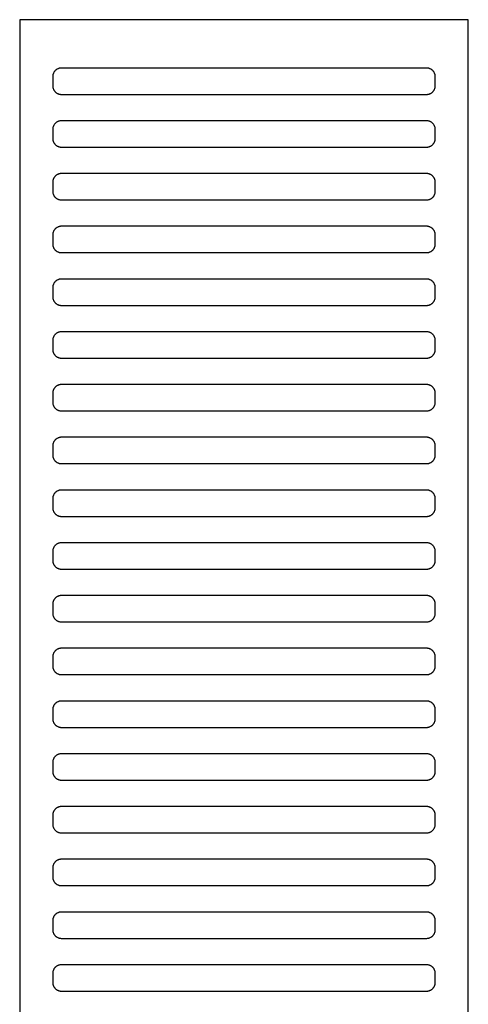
# Model space of a CAD drawing. Header units: millimetres. Extents: x -32221 to 212500, y 31663 to 93766.
# Tile 234 of 256: x 53340 to 53442, y 50135 to 50359. Entities that reach past the tile are written whole.
import ezdxf

# ---------------------------------------------------------------- set-up
doc = ezdxf.new("R2010")
doc.units = ezdxf.units.MM
doc.layers.add('Wyposazenie', color=250, linetype='Continuous')

msp = doc.modelspace()

# ---------------------------------------------------------------- linework, layer by layer
at = {"layer": 'Wyposazenie'}
for points in [[(53441.644, 48844.216), (53441.644, 50359.175), (53339.644, 50359.175), (53339.644, 48844.216)], [(53432.144, 50342.175), (53432.247, 50342.178), (53432.349, 50342.186), (53432.449, 50342.199), (53432.547, 50342.216), (53432.644, 50342.238), (53432.739, 50342.265), (53432.832, 50342.297), (53432.923, 50342.333), (53433.011, 50342.373), (53433.097, 50342.417), (53433.181, 50342.465), (53433.262, 50342.517), (53433.341, 50342.573), (53433.416, 50342.633), (53433.489, 50342.695), (53433.558, 50342.762), (53433.625, 50342.831), (53433.687, 50342.904), (53433.747, 50342.979), (53433.803, 50343.058), (53433.855, 50343.139), (53433.903, 50343.223), (53433.947, 50343.309), (53433.987, 50343.397), (53434.023, 50343.488), (53434.054, 50343.581), (53434.081, 50343.676), (53434.104, 50343.773), (53434.121, 50343.871), (53434.134, 50343.971), (53434.142, 50344.073), (53434.144, 50344.175), (53434.144, 50346.175), (53434.142, 50346.278), (53434.134, 50346.38), (53434.121, 50346.48), (53434.104, 50346.578), (53434.081, 50346.675), (53434.054, 50346.77), (53434.023, 50346.863), (53433.987, 50346.954), (53433.947, 50347.042), (53433.903, 50347.128), (53433.855, 50347.212), (53433.803, 50347.293), (53433.747, 50347.372), (53433.687, 50347.447), (53433.625, 50347.52), (53433.558, 50347.589), (53433.489, 50347.656), (53433.416, 50347.718), (53433.341, 50347.778), (53433.262, 50347.834), (53433.181, 50347.886), (53433.097, 50347.934), (53433.011, 50347.978), (53432.923, 50348.018), (53432.832, 50348.054), (53432.739, 50348.085), (53432.644, 50348.112), (53432.547, 50348.135), (53432.449, 50348.152), (53432.349, 50348.165), (53432.247, 50348.173), (53432.144, 50348.175), (53349.144, 50348.175), (53349.042, 50348.173), (53348.94, 50348.165), (53348.84, 50348.152), (53348.742, 50348.135), (53348.645, 50348.112), (53348.55, 50348.085), (53348.457, 50348.054), (53348.366, 50348.018), (53348.278, 50347.978), (53348.192, 50347.934), (53348.108, 50347.886), (53348.027, 50347.834), (53347.948, 50347.778), (53347.873, 50347.718), (53347.8, 50347.656), (53347.731, 50347.589), (53347.664, 50347.52), (53347.602, 50347.447), (53347.542, 50347.372), (53347.486, 50347.293), (53347.434, 50347.212), (53347.386, 50347.128), (53347.342, 50347.042), (53347.302, 50346.954), (53347.266, 50346.863), (53347.234, 50346.77), (53347.208, 50346.675), (53347.185, 50346.578), (53347.168, 50346.48), (53347.155, 50346.38), (53347.147, 50346.278), (53347.144, 50346.175), (53347.144, 50344.175), (53347.147, 50344.073), (53347.155, 50343.971), (53347.168, 50343.871), (53347.185, 50343.773), (53347.208, 50343.676), (53347.234, 50343.581), (53347.266, 50343.488), (53347.302, 50343.397), (53347.342, 50343.309), (53347.386, 50343.223), (53347.434, 50343.139), (53347.486, 50343.058), (53347.542, 50342.979), (53347.602, 50342.904), (53347.664, 50342.831), (53347.731, 50342.762), (53347.8, 50342.695), (53347.873, 50342.633), (53347.948, 50342.573), (53348.027, 50342.517), (53348.108, 50342.465), (53348.192, 50342.417), (53348.278, 50342.373), (53348.366, 50342.333), (53348.457, 50342.297), (53348.55, 50342.265), (53348.645, 50342.238), (53348.742, 50342.216), (53348.84, 50342.199), (53348.94, 50342.186), (53349.042, 50342.178), (53349.144, 50342.175)], [(53432.144, 50330.175), (53432.247, 50330.178), (53432.349, 50330.186), (53432.449, 50330.199), (53432.547, 50330.216), (53432.644, 50330.238), (53432.739, 50330.265), (53432.832, 50330.297), (53432.923, 50330.333), (53433.011, 50330.373), (53433.097, 50330.417), (53433.181, 50330.465), (53433.262, 50330.517), (53433.341, 50330.573), (53433.416, 50330.633), (53433.489, 50330.695), (53433.558, 50330.762), (53433.625, 50330.831), (53433.687, 50330.904), (53433.747, 50330.979), (53433.803, 50331.058), (53433.855, 50331.139), (53433.903, 50331.223), (53433.947, 50331.309), (53433.987, 50331.397), (53434.023, 50331.488), (53434.054, 50331.581), (53434.081, 50331.676), (53434.104, 50331.773), (53434.121, 50331.871), (53434.134, 50331.971), (53434.142, 50332.073), (53434.144, 50332.175), (53434.144, 50334.175), (53434.142, 50334.278), (53434.134, 50334.38), (53434.121, 50334.48), (53434.104, 50334.578), (53434.081, 50334.675), (53434.054, 50334.77), (53434.023, 50334.863), (53433.987, 50334.954), (53433.947, 50335.042), (53433.903, 50335.128), (53433.855, 50335.212), (53433.803, 50335.293), (53433.747, 50335.372), (53433.687, 50335.447), (53433.625, 50335.52), (53433.558, 50335.589), (53433.489, 50335.656), (53433.416, 50335.718), (53433.341, 50335.778), (53433.262, 50335.834), (53433.181, 50335.886), (53433.097, 50335.934), (53433.011, 50335.978), (53432.923, 50336.018), (53432.832, 50336.054), (53432.739, 50336.085), (53432.644, 50336.112), (53432.547, 50336.135), (53432.449, 50336.152), (53432.349, 50336.165), (53432.247, 50336.173), (53432.144, 50336.175), (53349.144, 50336.175), (53349.042, 50336.173), (53348.94, 50336.165), (53348.84, 50336.152), (53348.742, 50336.135), (53348.645, 50336.112), (53348.55, 50336.085), (53348.457, 50336.054), (53348.366, 50336.018), (53348.278, 50335.978), (53348.192, 50335.934), (53348.108, 50335.886), (53348.027, 50335.834), (53347.948, 50335.778), (53347.873, 50335.718), (53347.8, 50335.656), (53347.731, 50335.589), (53347.664, 50335.52), (53347.602, 50335.447), (53347.542, 50335.372), (53347.486, 50335.293), (53347.434, 50335.212), (53347.386, 50335.128), (53347.342, 50335.042), (53347.302, 50334.954), (53347.266, 50334.863), (53347.234, 50334.77), (53347.208, 50334.675), (53347.185, 50334.578), (53347.168, 50334.48), (53347.155, 50334.38), (53347.147, 50334.278), (53347.144, 50334.175), (53347.144, 50332.175), (53347.147, 50332.073), (53347.155, 50331.971), (53347.168, 50331.871), (53347.185, 50331.773), (53347.208, 50331.676), (53347.234, 50331.581), (53347.266, 50331.488), (53347.302, 50331.397), (53347.342, 50331.309), (53347.386, 50331.223), (53347.434, 50331.139), (53347.486, 50331.058), (53347.542, 50330.979), (53347.602, 50330.904), (53347.664, 50330.831), (53347.731, 50330.762), (53347.8, 50330.695), (53347.873, 50330.633), (53347.948, 50330.573), (53348.027, 50330.517), (53348.108, 50330.465), (53348.192, 50330.417), (53348.278, 50330.373), (53348.366, 50330.333), (53348.457, 50330.297), (53348.55, 50330.265), (53348.645, 50330.238), (53348.742, 50330.216), (53348.84, 50330.199), (53348.94, 50330.186), (53349.042, 50330.178), (53349.144, 50330.175)], [(53432.144, 50318.175), (53432.247, 50318.178), (53432.349, 50318.186), (53432.449, 50318.199), (53432.547, 50318.216), (53432.644, 50318.238), (53432.739, 50318.265), (53432.832, 50318.297), (53432.923, 50318.333), (53433.011, 50318.373), (53433.097, 50318.417), (53433.181, 50318.465), (53433.262, 50318.517), (53433.341, 50318.573), (53433.416, 50318.633), (53433.489, 50318.695), (53433.558, 50318.762), (53433.625, 50318.831), (53433.687, 50318.904), (53433.747, 50318.979), (53433.803, 50319.058), (53433.855, 50319.139), (53433.903, 50319.223), (53433.947, 50319.309), (53433.987, 50319.397), (53434.023, 50319.488), (53434.054, 50319.581), (53434.081, 50319.676), (53434.104, 50319.773), (53434.121, 50319.871), (53434.134, 50319.971), (53434.142, 50320.073), (53434.144, 50320.175), (53434.144, 50322.175), (53434.142, 50322.278), (53434.134, 50322.38), (53434.121, 50322.48), (53434.104, 50322.578), (53434.081, 50322.675), (53434.054, 50322.77), (53434.023, 50322.863), (53433.987, 50322.954), (53433.947, 50323.042), (53433.903, 50323.128), (53433.855, 50323.212), (53433.803, 50323.293), (53433.747, 50323.372), (53433.687, 50323.447), (53433.625, 50323.52), (53433.558, 50323.589), (53433.489, 50323.656), (53433.416, 50323.718), (53433.341, 50323.778), (53433.262, 50323.834), (53433.181, 50323.886), (53433.097, 50323.934), (53433.011, 50323.978), (53432.923, 50324.018), (53432.832, 50324.054), (53432.739, 50324.085), (53432.644, 50324.112), (53432.547, 50324.135), (53432.449, 50324.152), (53432.349, 50324.165), (53432.247, 50324.173), (53432.144, 50324.175), (53349.144, 50324.175), (53349.042, 50324.173), (53348.94, 50324.165), (53348.84, 50324.152), (53348.742, 50324.135), (53348.645, 50324.112), (53348.55, 50324.085), (53348.457, 50324.054), (53348.366, 50324.018), (53348.278, 50323.978), (53348.192, 50323.934), (53348.108, 50323.886), (53348.027, 50323.834), (53347.948, 50323.778), (53347.873, 50323.718), (53347.8, 50323.656), (53347.731, 50323.589), (53347.664, 50323.52), (53347.602, 50323.447), (53347.542, 50323.372), (53347.486, 50323.293), (53347.434, 50323.212), (53347.386, 50323.128), (53347.342, 50323.042), (53347.302, 50322.954), (53347.266, 50322.863), (53347.234, 50322.77), (53347.208, 50322.675), (53347.185, 50322.578), (53347.168, 50322.48), (53347.155, 50322.38), (53347.147, 50322.278), (53347.144, 50322.175), (53347.144, 50320.175), (53347.147, 50320.073), (53347.155, 50319.971), (53347.168, 50319.871), (53347.185, 50319.773), (53347.208, 50319.676), (53347.234, 50319.581), (53347.266, 50319.488), (53347.302, 50319.397), (53347.342, 50319.309), (53347.386, 50319.223), (53347.434, 50319.139), (53347.486, 50319.058), (53347.542, 50318.979), (53347.602, 50318.904), (53347.664, 50318.831), (53347.731, 50318.762), (53347.8, 50318.695), (53347.873, 50318.633), (53347.948, 50318.573), (53348.027, 50318.517), (53348.108, 50318.465), (53348.192, 50318.417), (53348.278, 50318.373), (53348.366, 50318.333), (53348.457, 50318.297), (53348.55, 50318.265), (53348.645, 50318.238), (53348.742, 50318.216), (53348.84, 50318.199), (53348.94, 50318.186), (53349.042, 50318.178), (53349.144, 50318.175)], [(53432.144, 50306.175), (53432.247, 50306.178), (53432.349, 50306.186), (53432.449, 50306.199), (53432.547, 50306.216), (53432.644, 50306.238), (53432.739, 50306.265), (53432.832, 50306.297), (53432.923, 50306.333), (53433.011, 50306.373), (53433.097, 50306.417), (53433.181, 50306.465), (53433.262, 50306.517), (53433.341, 50306.573), (53433.416, 50306.633), (53433.489, 50306.695), (53433.558, 50306.762), (53433.625, 50306.831), (53433.687, 50306.904), (53433.747, 50306.979), (53433.803, 50307.058), (53433.855, 50307.139), (53433.903, 50307.223), (53433.947, 50307.309), (53433.987, 50307.397), (53434.023, 50307.488), (53434.054, 50307.581), (53434.081, 50307.676), (53434.104, 50307.773), (53434.121, 50307.871), (53434.134, 50307.971), (53434.142, 50308.073), (53434.144, 50308.175), (53434.144, 50310.175), (53434.142, 50310.278), (53434.134, 50310.38), (53434.121, 50310.48), (53434.104, 50310.578), (53434.081, 50310.675), (53434.054, 50310.77), (53434.023, 50310.863), (53433.987, 50310.954), (53433.947, 50311.042), (53433.903, 50311.128), (53433.855, 50311.212), (53433.803, 50311.293), (53433.747, 50311.372), (53433.687, 50311.447), (53433.625, 50311.52), (53433.558, 50311.589), (53433.489, 50311.656), (53433.416, 50311.718), (53433.341, 50311.778), (53433.262, 50311.834), (53433.181, 50311.886), (53433.097, 50311.934), (53433.011, 50311.978), (53432.923, 50312.018), (53432.832, 50312.054), (53432.739, 50312.085), (53432.644, 50312.112), (53432.547, 50312.135), (53432.449, 50312.152), (53432.349, 50312.165), (53432.247, 50312.173), (53432.144, 50312.175), (53349.144, 50312.175), (53349.042, 50312.173), (53348.94, 50312.165), (53348.84, 50312.152), (53348.742, 50312.135), (53348.645, 50312.112), (53348.55, 50312.085), (53348.457, 50312.054), (53348.366, 50312.018), (53348.278, 50311.978), (53348.192, 50311.934), (53348.108, 50311.886), (53348.027, 50311.834), (53347.948, 50311.778), (53347.873, 50311.718), (53347.8, 50311.656), (53347.731, 50311.589), (53347.664, 50311.52), (53347.602, 50311.447), (53347.542, 50311.372), (53347.486, 50311.293), (53347.434, 50311.212), (53347.386, 50311.128), (53347.342, 50311.042), (53347.302, 50310.954), (53347.266, 50310.863), (53347.234, 50310.77), (53347.208, 50310.675), (53347.185, 50310.578), (53347.168, 50310.48), (53347.155, 50310.38), (53347.147, 50310.278), (53347.144, 50310.175), (53347.144, 50308.175), (53347.147, 50308.073), (53347.155, 50307.971), (53347.168, 50307.871), (53347.185, 50307.773), (53347.208, 50307.676), (53347.234, 50307.581), (53347.266, 50307.488), (53347.302, 50307.397), (53347.342, 50307.309), (53347.386, 50307.223), (53347.434, 50307.139), (53347.486, 50307.058), (53347.542, 50306.979), (53347.602, 50306.904), (53347.664, 50306.831), (53347.731, 50306.762), (53347.8, 50306.695), (53347.873, 50306.633), (53347.948, 50306.573), (53348.027, 50306.517), (53348.108, 50306.465), (53348.192, 50306.417), (53348.278, 50306.373), (53348.366, 50306.333), (53348.457, 50306.297), (53348.55, 50306.265), (53348.645, 50306.238), (53348.742, 50306.216), (53348.84, 50306.199), (53348.94, 50306.186), (53349.042, 50306.178), (53349.144, 50306.175)], [(53432.144, 50294.175), (53432.247, 50294.178), (53432.349, 50294.186), (53432.449, 50294.199), (53432.547, 50294.216), (53432.644, 50294.238), (53432.739, 50294.265), (53432.832, 50294.297), (53432.923, 50294.333), (53433.011, 50294.373), (53433.097, 50294.417), (53433.181, 50294.465), (53433.262, 50294.517), (53433.341, 50294.573), (53433.416, 50294.633), (53433.489, 50294.695), (53433.558, 50294.762), (53433.625, 50294.831), (53433.687, 50294.904), (53433.747, 50294.979), (53433.803, 50295.058), (53433.855, 50295.139), (53433.903, 50295.223), (53433.947, 50295.309), (53433.987, 50295.397), (53434.023, 50295.488), (53434.054, 50295.581), (53434.081, 50295.676), (53434.104, 50295.773), (53434.121, 50295.871), (53434.134, 50295.971), (53434.142, 50296.073), (53434.144, 50296.175), (53434.144, 50298.175), (53434.142, 50298.278), (53434.134, 50298.38), (53434.121, 50298.48), (53434.104, 50298.578), (53434.081, 50298.675), (53434.054, 50298.77), (53434.023, 50298.863), (53433.987, 50298.954), (53433.947, 50299.042), (53433.903, 50299.128), (53433.855, 50299.212), (53433.803, 50299.293), (53433.747, 50299.372), (53433.687, 50299.447), (53433.625, 50299.52), (53433.558, 50299.589), (53433.489, 50299.656), (53433.416, 50299.718), (53433.341, 50299.778), (53433.262, 50299.834), (53433.181, 50299.886), (53433.097, 50299.934), (53433.011, 50299.978), (53432.923, 50300.018), (53432.832, 50300.054), (53432.739, 50300.085), (53432.644, 50300.112), (53432.547, 50300.135), (53432.449, 50300.152), (53432.349, 50300.165), (53432.247, 50300.173), (53432.144, 50300.175), (53349.144, 50300.175), (53349.042, 50300.173), (53348.94, 50300.165), (53348.84, 50300.152), (53348.742, 50300.135), (53348.645, 50300.112), (53348.55, 50300.085), (53348.457, 50300.054), (53348.366, 50300.018), (53348.278, 50299.978), (53348.192, 50299.934), (53348.108, 50299.886), (53348.027, 50299.834), (53347.948, 50299.778), (53347.873, 50299.718), (53347.8, 50299.656), (53347.731, 50299.589), (53347.664, 50299.52), (53347.602, 50299.447), (53347.542, 50299.372), (53347.486, 50299.293), (53347.434, 50299.212), (53347.386, 50299.128), (53347.342, 50299.042), (53347.302, 50298.954), (53347.266, 50298.863), (53347.234, 50298.77), (53347.208, 50298.675), (53347.185, 50298.578), (53347.168, 50298.48), (53347.155, 50298.38), (53347.147, 50298.278), (53347.144, 50298.175), (53347.144, 50296.175), (53347.147, 50296.073), (53347.155, 50295.971), (53347.168, 50295.871), (53347.185, 50295.773), (53347.208, 50295.676), (53347.234, 50295.581), (53347.266, 50295.488), (53347.302, 50295.397), (53347.342, 50295.309), (53347.386, 50295.223), (53347.434, 50295.139), (53347.486, 50295.058), (53347.542, 50294.979), (53347.602, 50294.904), (53347.664, 50294.831), (53347.731, 50294.762), (53347.8, 50294.695), (53347.873, 50294.633), (53347.948, 50294.573), (53348.027, 50294.517), (53348.108, 50294.465), (53348.192, 50294.417), (53348.278, 50294.373), (53348.366, 50294.333), (53348.457, 50294.297), (53348.55, 50294.265), (53348.645, 50294.238), (53348.742, 50294.216), (53348.84, 50294.199), (53348.94, 50294.186), (53349.042, 50294.178), (53349.144, 50294.175)], [(53432.144, 50282.175), (53432.247, 50282.178), (53432.349, 50282.186), (53432.449, 50282.199), (53432.547, 50282.216), (53432.644, 50282.238), (53432.739, 50282.265), (53432.832, 50282.297), (53432.923, 50282.333), (53433.011, 50282.373), (53433.097, 50282.417), (53433.181, 50282.465), (53433.262, 50282.517), (53433.341, 50282.573), (53433.416, 50282.633), (53433.489, 50282.695), (53433.558, 50282.762), (53433.625, 50282.831), (53433.687, 50282.904), (53433.747, 50282.979), (53433.803, 50283.058), (53433.855, 50283.139), (53433.903, 50283.223), (53433.947, 50283.309), (53433.987, 50283.397), (53434.023, 50283.488), (53434.054, 50283.581), (53434.081, 50283.676), (53434.104, 50283.773), (53434.121, 50283.871), (53434.134, 50283.971), (53434.142, 50284.073), (53434.144, 50284.175), (53434.144, 50286.175), (53434.142, 50286.278), (53434.134, 50286.38), (53434.121, 50286.48), (53434.104, 50286.578), (53434.081, 50286.675), (53434.054, 50286.77), (53434.023, 50286.863), (53433.987, 50286.954), (53433.947, 50287.042), (53433.903, 50287.128), (53433.855, 50287.212), (53433.803, 50287.293), (53433.747, 50287.372), (53433.687, 50287.447), (53433.625, 50287.52), (53433.558, 50287.589), (53433.489, 50287.656), (53433.416, 50287.718), (53433.341, 50287.778), (53433.262, 50287.834), (53433.181, 50287.886), (53433.097, 50287.934), (53433.011, 50287.978), (53432.923, 50288.018), (53432.832, 50288.054), (53432.739, 50288.085), (53432.644, 50288.112), (53432.547, 50288.135), (53432.449, 50288.152), (53432.349, 50288.165), (53432.247, 50288.173), (53432.144, 50288.175), (53349.144, 50288.175), (53349.042, 50288.173), (53348.94, 50288.165), (53348.84, 50288.152), (53348.742, 50288.135), (53348.645, 50288.112), (53348.55, 50288.085), (53348.457, 50288.054), (53348.366, 50288.018), (53348.278, 50287.978), (53348.192, 50287.934), (53348.108, 50287.886), (53348.027, 50287.834), (53347.948, 50287.778), (53347.873, 50287.718), (53347.8, 50287.656), (53347.731, 50287.589), (53347.664, 50287.52), (53347.602, 50287.447), (53347.542, 50287.372), (53347.486, 50287.293), (53347.434, 50287.212), (53347.386, 50287.128), (53347.342, 50287.042), (53347.302, 50286.954), (53347.266, 50286.863), (53347.234, 50286.77), (53347.208, 50286.675), (53347.185, 50286.578), (53347.168, 50286.48), (53347.155, 50286.38), (53347.147, 50286.278), (53347.144, 50286.175), (53347.144, 50284.175), (53347.147, 50284.073), (53347.155, 50283.971), (53347.168, 50283.871), (53347.185, 50283.773), (53347.208, 50283.676), (53347.234, 50283.581), (53347.266, 50283.488), (53347.302, 50283.397), (53347.342, 50283.309), (53347.386, 50283.223), (53347.434, 50283.139), (53347.486, 50283.058), (53347.542, 50282.979), (53347.602, 50282.904), (53347.664, 50282.831), (53347.731, 50282.762), (53347.8, 50282.695), (53347.873, 50282.633), (53347.948, 50282.573), (53348.027, 50282.517), (53348.108, 50282.465), (53348.192, 50282.417), (53348.278, 50282.373), (53348.366, 50282.333), (53348.457, 50282.297), (53348.55, 50282.265), (53348.645, 50282.238), (53348.742, 50282.216), (53348.84, 50282.199), (53348.94, 50282.186), (53349.042, 50282.178), (53349.144, 50282.175)], [(53432.144, 50270.175), (53432.247, 50270.178), (53432.349, 50270.186), (53432.449, 50270.199), (53432.547, 50270.216), (53432.644, 50270.238), (53432.739, 50270.265), (53432.832, 50270.297), (53432.923, 50270.333), (53433.011, 50270.373), (53433.097, 50270.417), (53433.181, 50270.465), (53433.262, 50270.517), (53433.341, 50270.573), (53433.416, 50270.633), (53433.489, 50270.695), (53433.558, 50270.762), (53433.625, 50270.831), (53433.687, 50270.904), (53433.747, 50270.979), (53433.803, 50271.058), (53433.855, 50271.139), (53433.903, 50271.223), (53433.947, 50271.309), (53433.987, 50271.397), (53434.023, 50271.488), (53434.054, 50271.581), (53434.081, 50271.676), (53434.104, 50271.773), (53434.121, 50271.871), (53434.134, 50271.971), (53434.142, 50272.073), (53434.144, 50272.175), (53434.144, 50274.175), (53434.142, 50274.278), (53434.134, 50274.38), (53434.121, 50274.48), (53434.104, 50274.578), (53434.081, 50274.675), (53434.054, 50274.77), (53434.023, 50274.863), (53433.987, 50274.954), (53433.947, 50275.042), (53433.903, 50275.128), (53433.855, 50275.212), (53433.803, 50275.293), (53433.747, 50275.372), (53433.687, 50275.447), (53433.625, 50275.52), (53433.558, 50275.589), (53433.489, 50275.656), (53433.416, 50275.718), (53433.341, 50275.778), (53433.262, 50275.834), (53433.181, 50275.886), (53433.097, 50275.934), (53433.011, 50275.978), (53432.923, 50276.018), (53432.832, 50276.054), (53432.739, 50276.085), (53432.644, 50276.112), (53432.547, 50276.135), (53432.449, 50276.152), (53432.349, 50276.165), (53432.247, 50276.173), (53432.144, 50276.175), (53349.144, 50276.175), (53349.042, 50276.173), (53348.94, 50276.165), (53348.84, 50276.152), (53348.742, 50276.135), (53348.645, 50276.112), (53348.55, 50276.085), (53348.457, 50276.054), (53348.366, 50276.018), (53348.278, 50275.978), (53348.192, 50275.934), (53348.108, 50275.886), (53348.027, 50275.834), (53347.948, 50275.778), (53347.873, 50275.718), (53347.8, 50275.656), (53347.731, 50275.589), (53347.664, 50275.52), (53347.602, 50275.447), (53347.542, 50275.372), (53347.486, 50275.293), (53347.434, 50275.212), (53347.386, 50275.128), (53347.342, 50275.042), (53347.302, 50274.954), (53347.266, 50274.863), (53347.234, 50274.77), (53347.208, 50274.675), (53347.185, 50274.578), (53347.168, 50274.48), (53347.155, 50274.38), (53347.147, 50274.278), (53347.144, 50274.175), (53347.144, 50272.175), (53347.147, 50272.073), (53347.155, 50271.971), (53347.168, 50271.871), (53347.185, 50271.773), (53347.208, 50271.676), (53347.234, 50271.581), (53347.266, 50271.488), (53347.302, 50271.397), (53347.342, 50271.309), (53347.386, 50271.223), (53347.434, 50271.139), (53347.486, 50271.058), (53347.542, 50270.979), (53347.602, 50270.904), (53347.664, 50270.831), (53347.731, 50270.762), (53347.8, 50270.695), (53347.873, 50270.633), (53347.948, 50270.573), (53348.027, 50270.517), (53348.108, 50270.465), (53348.192, 50270.417), (53348.278, 50270.373), (53348.366, 50270.333), (53348.457, 50270.297), (53348.55, 50270.265), (53348.645, 50270.238), (53348.742, 50270.216), (53348.84, 50270.199), (53348.94, 50270.186), (53349.042, 50270.178), (53349.144, 50270.175)], [(53432.144, 50258.175), (53432.247, 50258.178), (53432.349, 50258.186), (53432.449, 50258.199), (53432.547, 50258.216), (53432.644, 50258.238), (53432.739, 50258.265), (53432.832, 50258.297), (53432.923, 50258.333), (53433.011, 50258.373), (53433.097, 50258.417), (53433.181, 50258.465), (53433.262, 50258.517), (53433.341, 50258.573), (53433.416, 50258.633), (53433.489, 50258.695), (53433.558, 50258.762), (53433.625, 50258.831), (53433.687, 50258.904), (53433.747, 50258.979), (53433.803, 50259.058), (53433.855, 50259.139), (53433.903, 50259.223), (53433.947, 50259.309), (53433.987, 50259.397), (53434.023, 50259.488), (53434.054, 50259.581), (53434.081, 50259.676), (53434.104, 50259.773), (53434.121, 50259.871), (53434.134, 50259.971), (53434.142, 50260.073), (53434.144, 50260.175), (53434.144, 50262.175), (53434.142, 50262.278), (53434.134, 50262.38), (53434.121, 50262.48), (53434.104, 50262.578), (53434.081, 50262.675), (53434.054, 50262.77), (53434.023, 50262.863), (53433.987, 50262.954), (53433.947, 50263.042), (53433.903, 50263.128), (53433.855, 50263.212), (53433.803, 50263.293), (53433.747, 50263.372), (53433.687, 50263.447), (53433.625, 50263.52), (53433.558, 50263.589), (53433.489, 50263.656), (53433.416, 50263.718), (53433.341, 50263.778), (53433.262, 50263.834), (53433.181, 50263.886), (53433.097, 50263.934), (53433.011, 50263.978), (53432.923, 50264.018), (53432.832, 50264.054), (53432.739, 50264.085), (53432.644, 50264.112), (53432.547, 50264.135), (53432.449, 50264.152), (53432.349, 50264.165), (53432.247, 50264.173), (53432.144, 50264.175), (53349.144, 50264.175), (53349.042, 50264.173), (53348.94, 50264.165), (53348.84, 50264.152), (53348.742, 50264.135), (53348.645, 50264.112), (53348.55, 50264.085), (53348.457, 50264.054), (53348.366, 50264.018), (53348.278, 50263.978), (53348.192, 50263.934), (53348.108, 50263.886), (53348.027, 50263.834), (53347.948, 50263.778), (53347.873, 50263.718), (53347.8, 50263.656), (53347.731, 50263.589), (53347.664, 50263.52), (53347.602, 50263.447), (53347.542, 50263.372), (53347.486, 50263.293), (53347.434, 50263.212), (53347.386, 50263.128), (53347.342, 50263.042), (53347.302, 50262.954), (53347.266, 50262.863), (53347.234, 50262.77), (53347.208, 50262.675), (53347.185, 50262.578), (53347.168, 50262.48), (53347.155, 50262.38), (53347.147, 50262.278), (53347.144, 50262.175), (53347.144, 50260.175), (53347.147, 50260.073), (53347.155, 50259.971), (53347.168, 50259.871), (53347.185, 50259.773), (53347.208, 50259.676), (53347.234, 50259.581), (53347.266, 50259.488), (53347.302, 50259.397), (53347.342, 50259.309), (53347.386, 50259.223), (53347.434, 50259.139), (53347.486, 50259.058), (53347.542, 50258.979), (53347.602, 50258.904), (53347.664, 50258.831), (53347.731, 50258.762), (53347.8, 50258.695), (53347.873, 50258.633), (53347.948, 50258.573), (53348.027, 50258.517), (53348.108, 50258.465), (53348.192, 50258.417), (53348.278, 50258.373), (53348.366, 50258.333), (53348.457, 50258.297), (53348.55, 50258.265), (53348.645, 50258.238), (53348.742, 50258.216), (53348.84, 50258.199), (53348.94, 50258.186), (53349.042, 50258.178), (53349.144, 50258.175)], [(53432.144, 50246.175), (53432.247, 50246.178), (53432.349, 50246.186), (53432.449, 50246.199), (53432.547, 50246.216), (53432.644, 50246.238), (53432.739, 50246.265), (53432.832, 50246.297), (53432.923, 50246.333), (53433.011, 50246.373), (53433.097, 50246.417), (53433.181, 50246.465), (53433.262, 50246.517), (53433.341, 50246.573), (53433.416, 50246.633), (53433.489, 50246.695), (53433.558, 50246.762), (53433.625, 50246.831), (53433.687, 50246.904), (53433.747, 50246.979), (53433.803, 50247.058), (53433.855, 50247.139), (53433.903, 50247.223), (53433.947, 50247.309), (53433.987, 50247.397), (53434.023, 50247.488), (53434.054, 50247.581), (53434.081, 50247.676), (53434.104, 50247.773), (53434.121, 50247.871), (53434.134, 50247.971), (53434.142, 50248.073), (53434.144, 50248.175), (53434.144, 50250.175), (53434.142, 50250.278), (53434.134, 50250.38), (53434.121, 50250.48), (53434.104, 50250.578), (53434.081, 50250.675), (53434.054, 50250.77), (53434.023, 50250.863), (53433.987, 50250.954), (53433.947, 50251.042), (53433.903, 50251.128), (53433.855, 50251.212), (53433.803, 50251.293), (53433.747, 50251.372), (53433.687, 50251.447), (53433.625, 50251.52), (53433.558, 50251.589), (53433.489, 50251.656), (53433.416, 50251.718), (53433.341, 50251.778), (53433.262, 50251.834), (53433.181, 50251.886), (53433.097, 50251.934), (53433.011, 50251.978), (53432.923, 50252.018), (53432.832, 50252.054), (53432.739, 50252.085), (53432.644, 50252.112), (53432.547, 50252.135), (53432.449, 50252.152), (53432.349, 50252.165), (53432.247, 50252.173), (53432.144, 50252.175), (53349.144, 50252.175), (53349.042, 50252.173), (53348.94, 50252.165), (53348.84, 50252.152), (53348.742, 50252.135), (53348.645, 50252.112), (53348.55, 50252.085), (53348.457, 50252.054), (53348.366, 50252.018), (53348.278, 50251.978), (53348.192, 50251.934), (53348.108, 50251.886), (53348.027, 50251.834), (53347.948, 50251.778), (53347.873, 50251.718), (53347.8, 50251.656), (53347.731, 50251.589), (53347.664, 50251.52), (53347.602, 50251.447), (53347.542, 50251.372), (53347.486, 50251.293), (53347.434, 50251.212), (53347.386, 50251.128), (53347.342, 50251.042), (53347.302, 50250.954), (53347.266, 50250.863), (53347.234, 50250.77), (53347.208, 50250.675), (53347.185, 50250.578), (53347.168, 50250.48), (53347.155, 50250.38), (53347.147, 50250.278), (53347.144, 50250.175), (53347.144, 50248.175), (53347.147, 50248.073), (53347.155, 50247.971), (53347.168, 50247.871), (53347.185, 50247.773), (53347.208, 50247.676), (53347.234, 50247.581), (53347.266, 50247.488), (53347.302, 50247.397), (53347.342, 50247.309), (53347.386, 50247.223), (53347.434, 50247.139), (53347.486, 50247.058), (53347.542, 50246.979), (53347.602, 50246.904), (53347.664, 50246.831), (53347.731, 50246.762), (53347.8, 50246.695), (53347.873, 50246.633), (53347.948, 50246.573), (53348.027, 50246.517), (53348.108, 50246.465), (53348.192, 50246.417), (53348.278, 50246.373), (53348.366, 50246.333), (53348.457, 50246.297), (53348.55, 50246.265), (53348.645, 50246.238), (53348.742, 50246.216), (53348.84, 50246.199), (53348.94, 50246.186), (53349.042, 50246.178), (53349.144, 50246.175)], [(53432.144, 50234.175), (53432.247, 50234.178), (53432.349, 50234.186), (53432.449, 50234.199), (53432.547, 50234.216), (53432.644, 50234.238), (53432.739, 50234.265), (53432.832, 50234.297), (53432.923, 50234.333), (53433.011, 50234.373), (53433.097, 50234.417), (53433.181, 50234.465), (53433.262, 50234.517), (53433.341, 50234.573), (53433.416, 50234.633), (53433.489, 50234.695), (53433.558, 50234.762), (53433.625, 50234.831), (53433.687, 50234.904), (53433.747, 50234.979), (53433.803, 50235.058), (53433.855, 50235.139), (53433.903, 50235.223), (53433.947, 50235.309), (53433.987, 50235.397), (53434.023, 50235.488), (53434.054, 50235.581), (53434.081, 50235.676), (53434.104, 50235.773), (53434.121, 50235.871), (53434.134, 50235.971), (53434.142, 50236.073), (53434.144, 50236.175), (53434.144, 50238.175), (53434.142, 50238.278), (53434.134, 50238.38), (53434.121, 50238.48), (53434.104, 50238.578), (53434.081, 50238.675), (53434.054, 50238.77), (53434.023, 50238.863), (53433.987, 50238.954), (53433.947, 50239.042), (53433.903, 50239.128), (53433.855, 50239.212), (53433.803, 50239.293), (53433.747, 50239.372), (53433.687, 50239.447), (53433.625, 50239.52), (53433.558, 50239.589), (53433.489, 50239.656), (53433.416, 50239.718), (53433.341, 50239.778), (53433.262, 50239.834), (53433.181, 50239.886), (53433.097, 50239.934), (53433.011, 50239.978), (53432.923, 50240.018), (53432.832, 50240.054), (53432.739, 50240.085), (53432.644, 50240.112), (53432.547, 50240.135), (53432.449, 50240.152), (53432.349, 50240.165), (53432.247, 50240.173), (53432.144, 50240.175), (53349.144, 50240.175), (53349.042, 50240.173), (53348.94, 50240.165), (53348.84, 50240.152), (53348.742, 50240.135), (53348.645, 50240.112), (53348.55, 50240.085), (53348.457, 50240.054), (53348.366, 50240.018), (53348.278, 50239.978), (53348.192, 50239.934), (53348.108, 50239.886), (53348.027, 50239.834), (53347.948, 50239.778), (53347.873, 50239.718), (53347.8, 50239.656), (53347.731, 50239.589), (53347.664, 50239.52), (53347.602, 50239.447), (53347.542, 50239.372), (53347.486, 50239.293), (53347.434, 50239.212), (53347.386, 50239.128), (53347.342, 50239.042), (53347.302, 50238.954), (53347.266, 50238.863), (53347.234, 50238.77), (53347.208, 50238.675), (53347.185, 50238.578), (53347.168, 50238.48), (53347.155, 50238.38), (53347.147, 50238.278), (53347.144, 50238.175), (53347.144, 50236.175), (53347.147, 50236.073), (53347.155, 50235.971), (53347.168, 50235.871), (53347.185, 50235.773), (53347.208, 50235.676), (53347.234, 50235.581), (53347.266, 50235.488), (53347.302, 50235.397), (53347.342, 50235.309), (53347.386, 50235.223), (53347.434, 50235.139), (53347.486, 50235.058), (53347.542, 50234.979), (53347.602, 50234.904), (53347.664, 50234.831), (53347.731, 50234.762), (53347.8, 50234.695), (53347.873, 50234.633), (53347.948, 50234.573), (53348.027, 50234.517), (53348.108, 50234.465), (53348.192, 50234.417), (53348.278, 50234.373), (53348.366, 50234.333), (53348.457, 50234.297), (53348.55, 50234.265), (53348.645, 50234.238), (53348.742, 50234.216), (53348.84, 50234.199), (53348.94, 50234.186), (53349.042, 50234.178), (53349.144, 50234.175)], [(53432.144, 50222.175), (53432.247, 50222.178), (53432.349, 50222.186), (53432.449, 50222.199), (53432.547, 50222.216), (53432.644, 50222.238), (53432.739, 50222.265), (53432.832, 50222.297), (53432.923, 50222.333), (53433.011, 50222.373), (53433.097, 50222.417), (53433.181, 50222.465), (53433.262, 50222.517), (53433.341, 50222.573), (53433.416, 50222.633), (53433.489, 50222.695), (53433.558, 50222.762), (53433.625, 50222.831), (53433.687, 50222.904), (53433.747, 50222.979), (53433.803, 50223.058), (53433.855, 50223.139), (53433.903, 50223.223), (53433.947, 50223.309), (53433.987, 50223.397), (53434.023, 50223.488), (53434.054, 50223.581), (53434.081, 50223.676), (53434.104, 50223.773), (53434.121, 50223.871), (53434.134, 50223.971), (53434.142, 50224.073), (53434.144, 50224.175), (53434.144, 50226.175), (53434.142, 50226.278), (53434.134, 50226.38), (53434.121, 50226.48), (53434.104, 50226.578), (53434.081, 50226.675), (53434.054, 50226.77), (53434.023, 50226.863), (53433.987, 50226.954), (53433.947, 50227.042), (53433.903, 50227.128), (53433.855, 50227.212), (53433.803, 50227.293), (53433.747, 50227.372), (53433.687, 50227.447), (53433.625, 50227.52), (53433.558, 50227.589), (53433.489, 50227.656), (53433.416, 50227.718), (53433.341, 50227.778), (53433.262, 50227.834), (53433.181, 50227.886), (53433.097, 50227.934), (53433.011, 50227.978), (53432.923, 50228.018), (53432.832, 50228.054), (53432.739, 50228.085), (53432.644, 50228.112), (53432.547, 50228.135), (53432.449, 50228.152), (53432.349, 50228.165), (53432.247, 50228.173), (53432.144, 50228.175), (53349.144, 50228.175), (53349.042, 50228.173), (53348.94, 50228.165), (53348.84, 50228.152), (53348.742, 50228.135), (53348.645, 50228.112), (53348.55, 50228.085), (53348.457, 50228.054), (53348.366, 50228.018), (53348.278, 50227.978), (53348.192, 50227.934), (53348.108, 50227.886), (53348.027, 50227.834), (53347.948, 50227.778), (53347.873, 50227.718), (53347.8, 50227.656), (53347.731, 50227.589), (53347.664, 50227.52), (53347.602, 50227.447), (53347.542, 50227.372), (53347.486, 50227.293), (53347.434, 50227.212), (53347.386, 50227.128), (53347.342, 50227.042), (53347.302, 50226.954), (53347.266, 50226.863), (53347.234, 50226.77), (53347.208, 50226.675), (53347.185, 50226.578), (53347.168, 50226.48), (53347.155, 50226.38), (53347.147, 50226.278), (53347.144, 50226.175), (53347.144, 50224.175), (53347.147, 50224.073), (53347.155, 50223.971), (53347.168, 50223.871), (53347.185, 50223.773), (53347.208, 50223.676), (53347.234, 50223.581), (53347.266, 50223.488), (53347.302, 50223.397), (53347.342, 50223.309), (53347.386, 50223.223), (53347.434, 50223.139), (53347.486, 50223.058), (53347.542, 50222.979), (53347.602, 50222.904), (53347.664, 50222.831), (53347.731, 50222.762), (53347.8, 50222.695), (53347.873, 50222.633), (53347.948, 50222.573), (53348.027, 50222.517), (53348.108, 50222.465), (53348.192, 50222.417), (53348.278, 50222.373), (53348.366, 50222.333), (53348.457, 50222.297), (53348.55, 50222.265), (53348.645, 50222.238), (53348.742, 50222.216), (53348.84, 50222.199), (53348.94, 50222.186), (53349.042, 50222.178), (53349.144, 50222.175)], [(53432.144, 50210.175), (53432.247, 50210.178), (53432.349, 50210.186), (53432.449, 50210.199), (53432.547, 50210.216), (53432.644, 50210.239), (53432.739, 50210.265), (53432.832, 50210.297), (53432.923, 50210.333), (53433.011, 50210.373), (53433.097, 50210.417), (53433.181, 50210.465), (53433.262, 50210.517), (53433.341, 50210.573), (53433.416, 50210.633), (53433.489, 50210.695), (53433.558, 50210.762), (53433.625, 50210.831), (53433.687, 50210.904), (53433.747, 50210.979), (53433.803, 50211.058), (53433.855, 50211.139), (53433.903, 50211.223), (53433.947, 50211.309), (53433.987, 50211.397), (53434.023, 50211.488), (53434.054, 50211.581), (53434.081, 50211.676), (53434.104, 50211.773), (53434.121, 50211.871), (53434.134, 50211.971), (53434.142, 50212.073), (53434.144, 50212.175), (53434.144, 50214.175), (53434.142, 50214.278), (53434.134, 50214.38), (53434.121, 50214.48), (53434.104, 50214.578), (53434.081, 50214.675), (53434.054, 50214.77), (53434.023, 50214.863), (53433.987, 50214.954), (53433.947, 50215.042), (53433.903, 50215.128), (53433.855, 50215.212), (53433.803, 50215.293), (53433.747, 50215.372), (53433.687, 50215.447), (53433.625, 50215.52), (53433.558, 50215.589), (53433.489, 50215.656), (53433.416, 50215.718), (53433.341, 50215.778), (53433.262, 50215.834), (53433.181, 50215.886), (53433.097, 50215.934), (53433.011, 50215.978), (53432.923, 50216.018), (53432.832, 50216.054), (53432.739, 50216.085), (53432.644, 50216.112), (53432.547, 50216.135), (53432.449, 50216.152), (53432.349, 50216.165), (53432.247, 50216.173), (53432.144, 50216.175), (53349.144, 50216.175), (53349.042, 50216.173), (53348.94, 50216.165), (53348.84, 50216.152), (53348.742, 50216.135), (53348.645, 50216.112), (53348.55, 50216.085), (53348.457, 50216.054), (53348.366, 50216.018), (53348.278, 50215.978), (53348.192, 50215.934), (53348.108, 50215.886), (53348.027, 50215.834), (53347.948, 50215.778), (53347.873, 50215.718), (53347.8, 50215.656), (53347.731, 50215.589), (53347.664, 50215.52), (53347.602, 50215.447), (53347.542, 50215.372), (53347.486, 50215.293), (53347.434, 50215.212), (53347.386, 50215.128), (53347.342, 50215.042), (53347.302, 50214.954), (53347.266, 50214.863), (53347.234, 50214.77), (53347.208, 50214.675), (53347.185, 50214.578), (53347.168, 50214.48), (53347.155, 50214.38), (53347.147, 50214.278), (53347.144, 50214.175), (53347.144, 50212.175), (53347.147, 50212.073), (53347.155, 50211.971), (53347.168, 50211.871), (53347.185, 50211.773), (53347.208, 50211.676), (53347.234, 50211.581), (53347.266, 50211.488), (53347.302, 50211.397), (53347.342, 50211.309), (53347.386, 50211.223), (53347.434, 50211.139), (53347.486, 50211.058), (53347.542, 50210.979), (53347.602, 50210.904), (53347.664, 50210.831), (53347.731, 50210.762), (53347.8, 50210.695), (53347.873, 50210.632), (53347.948, 50210.573), (53348.027, 50210.517), (53348.108, 50210.465), (53348.192, 50210.417), (53348.278, 50210.373), (53348.366, 50210.333), (53348.457, 50210.297), (53348.55, 50210.265), (53348.645, 50210.238), (53348.742, 50210.216), (53348.84, 50210.199), (53348.94, 50210.186), (53349.042, 50210.178), (53349.144, 50210.175)], [(53432.144, 50198.175), (53432.247, 50198.178), (53432.349, 50198.186), (53432.449, 50198.199), (53432.547, 50198.216), (53432.644, 50198.239), (53432.739, 50198.265), (53432.832, 50198.297), (53432.923, 50198.333), (53433.011, 50198.373), (53433.097, 50198.417), (53433.181, 50198.465), (53433.262, 50198.517), (53433.341, 50198.573), (53433.416, 50198.632), (53433.489, 50198.695), (53433.558, 50198.762), (53433.625, 50198.831), (53433.687, 50198.904), (53433.747, 50198.979), (53433.803, 50199.058), (53433.855, 50199.139), (53433.903, 50199.223), (53433.947, 50199.309), (53433.987, 50199.397), (53434.023, 50199.488), (53434.054, 50199.581), (53434.081, 50199.676), (53434.104, 50199.773), (53434.121, 50199.871), (53434.134, 50199.971), (53434.142, 50200.073), (53434.144, 50200.175), (53434.144, 50202.175), (53434.142, 50202.278), (53434.134, 50202.38), (53434.121, 50202.48), (53434.104, 50202.578), (53434.081, 50202.675), (53434.054, 50202.77), (53434.023, 50202.863), (53433.987, 50202.954), (53433.947, 50203.042), (53433.903, 50203.128), (53433.855, 50203.212), (53433.803, 50203.293), (53433.747, 50203.372), (53433.687, 50203.447), (53433.625, 50203.52), (53433.558, 50203.589), (53433.489, 50203.656), (53433.416, 50203.718), (53433.341, 50203.778), (53433.262, 50203.834), (53433.181, 50203.886), (53433.097, 50203.934), (53433.011, 50203.978), (53432.923, 50204.018), (53432.832, 50204.054), (53432.739, 50204.085), (53432.644, 50204.112), (53432.547, 50204.135), (53432.449, 50204.152), (53432.349, 50204.165), (53432.247, 50204.173), (53432.144, 50204.175), (53349.144, 50204.175), (53349.042, 50204.173), (53348.94, 50204.165), (53348.84, 50204.152), (53348.742, 50204.135), (53348.645, 50204.112), (53348.55, 50204.085), (53348.457, 50204.054), (53348.366, 50204.018), (53348.278, 50203.978), (53348.192, 50203.934), (53348.108, 50203.886), (53348.027, 50203.834), (53347.948, 50203.778), (53347.873, 50203.718), (53347.8, 50203.656), (53347.731, 50203.589), (53347.664, 50203.52), (53347.602, 50203.447), (53347.542, 50203.372), (53347.486, 50203.293), (53347.434, 50203.212), (53347.386, 50203.128), (53347.342, 50203.042), (53347.302, 50202.954), (53347.266, 50202.863), (53347.234, 50202.77), (53347.208, 50202.675), (53347.185, 50202.578), (53347.168, 50202.48), (53347.155, 50202.38), (53347.147, 50202.278), (53347.144, 50202.175), (53347.144, 50200.175), (53347.147, 50200.073), (53347.155, 50199.971), (53347.168, 50199.871), (53347.185, 50199.773), (53347.208, 50199.676), (53347.234, 50199.581), (53347.266, 50199.488), (53347.302, 50199.397), (53347.342, 50199.309), (53347.386, 50199.223), (53347.434, 50199.139), (53347.486, 50199.058), (53347.542, 50198.979), (53347.602, 50198.904), (53347.664, 50198.831), (53347.731, 50198.762), (53347.8, 50198.695), (53347.873, 50198.632), (53347.948, 50198.573), (53348.027, 50198.517), (53348.108, 50198.465), (53348.192, 50198.417), (53348.278, 50198.373), (53348.366, 50198.333), (53348.457, 50198.297), (53348.55, 50198.265), (53348.645, 50198.238), (53348.742, 50198.216), (53348.84, 50198.199), (53348.94, 50198.186), (53349.042, 50198.178), (53349.144, 50198.175)], [(53432.144, 50186.175), (53432.247, 50186.178), (53432.349, 50186.186), (53432.449, 50186.199), (53432.547, 50186.216), (53432.644, 50186.239), (53432.739, 50186.265), (53432.832, 50186.297), (53432.923, 50186.333), (53433.011, 50186.373), (53433.097, 50186.417), (53433.181, 50186.465), (53433.262, 50186.517), (53433.341, 50186.573), (53433.416, 50186.632), (53433.489, 50186.695), (53433.558, 50186.762), (53433.625, 50186.831), (53433.687, 50186.904), (53433.747, 50186.979), (53433.803, 50187.058), (53433.855, 50187.139), (53433.903, 50187.223), (53433.947, 50187.309), (53433.987, 50187.397), (53434.023, 50187.488), (53434.054, 50187.581), (53434.081, 50187.676), (53434.104, 50187.773), (53434.121, 50187.871), (53434.134, 50187.971), (53434.142, 50188.073), (53434.144, 50188.175), (53434.144, 50190.175), (53434.142, 50190.278), (53434.134, 50190.38), (53434.121, 50190.48), (53434.104, 50190.578), (53434.081, 50190.675), (53434.054, 50190.77), (53434.023, 50190.863), (53433.987, 50190.954), (53433.947, 50191.042), (53433.903, 50191.128), (53433.855, 50191.212), (53433.803, 50191.293), (53433.747, 50191.372), (53433.687, 50191.447), (53433.625, 50191.52), (53433.558, 50191.589), (53433.489, 50191.656), (53433.416, 50191.718), (53433.341, 50191.778), (53433.262, 50191.834), (53433.181, 50191.886), (53433.097, 50191.934), (53433.011, 50191.978), (53432.923, 50192.018), (53432.832, 50192.054), (53432.739, 50192.085), (53432.644, 50192.112), (53432.547, 50192.135), (53432.449, 50192.152), (53432.349, 50192.165), (53432.247, 50192.173), (53432.144, 50192.175), (53349.144, 50192.175), (53349.042, 50192.173), (53348.94, 50192.165), (53348.84, 50192.152), (53348.742, 50192.135), (53348.645, 50192.112), (53348.55, 50192.085), (53348.457, 50192.054), (53348.366, 50192.018), (53348.278, 50191.978), (53348.192, 50191.934), (53348.108, 50191.886), (53348.027, 50191.834), (53347.948, 50191.778), (53347.873, 50191.718), (53347.8, 50191.656), (53347.731, 50191.589), (53347.664, 50191.52), (53347.602, 50191.447), (53347.542, 50191.372), (53347.486, 50191.293), (53347.434, 50191.212), (53347.386, 50191.128), (53347.342, 50191.042), (53347.302, 50190.954), (53347.266, 50190.863), (53347.234, 50190.77), (53347.208, 50190.675), (53347.185, 50190.578), (53347.168, 50190.48), (53347.155, 50190.38), (53347.147, 50190.278), (53347.144, 50190.175), (53347.144, 50188.175), (53347.147, 50188.073), (53347.155, 50187.971), (53347.168, 50187.871), (53347.185, 50187.773), (53347.208, 50187.676), (53347.234, 50187.581), (53347.266, 50187.488), (53347.302, 50187.397), (53347.342, 50187.309), (53347.386, 50187.223), (53347.434, 50187.139), (53347.486, 50187.058), (53347.542, 50186.979), (53347.602, 50186.904), (53347.664, 50186.831), (53347.731, 50186.762), (53347.8, 50186.695), (53347.873, 50186.632), (53347.948, 50186.573), (53348.027, 50186.517), (53348.108, 50186.465), (53348.192, 50186.417), (53348.278, 50186.373), (53348.366, 50186.333), (53348.457, 50186.297), (53348.55, 50186.265), (53348.645, 50186.238), (53348.742, 50186.216), (53348.84, 50186.199), (53348.94, 50186.186), (53349.042, 50186.178), (53349.144, 50186.175)], [(53432.144, 50174.175), (53432.247, 50174.178), (53432.349, 50174.186), (53432.449, 50174.199), (53432.547, 50174.216), (53432.644, 50174.239), (53432.739, 50174.265), (53432.832, 50174.297), (53432.923, 50174.333), (53433.011, 50174.373), (53433.097, 50174.417), (53433.181, 50174.465), (53433.262, 50174.517), (53433.341, 50174.573), (53433.416, 50174.632), (53433.489, 50174.695), (53433.558, 50174.762), (53433.625, 50174.831), (53433.687, 50174.904), (53433.747, 50174.979), (53433.803, 50175.058), (53433.855, 50175.139), (53433.903, 50175.223), (53433.947, 50175.309), (53433.987, 50175.397), (53434.023, 50175.488), (53434.054, 50175.581), (53434.081, 50175.676), (53434.104, 50175.773), (53434.121, 50175.871), (53434.134, 50175.971), (53434.142, 50176.073), (53434.144, 50176.175), (53434.144, 50178.175), (53434.142, 50178.278), (53434.134, 50178.38), (53434.121, 50178.48), (53434.104, 50178.578), (53434.081, 50178.675), (53434.054, 50178.77), (53434.023, 50178.863), (53433.987, 50178.954), (53433.947, 50179.042), (53433.903, 50179.128), (53433.855, 50179.212), (53433.803, 50179.293), (53433.747, 50179.372), (53433.687, 50179.447), (53433.625, 50179.52), (53433.558, 50179.589), (53433.489, 50179.656), (53433.416, 50179.718), (53433.341, 50179.778), (53433.262, 50179.834), (53433.181, 50179.886), (53433.097, 50179.934), (53433.011, 50179.978), (53432.923, 50180.018), (53432.832, 50180.054), (53432.739, 50180.085), (53432.644, 50180.112), (53432.547, 50180.135), (53432.449, 50180.152), (53432.349, 50180.165), (53432.247, 50180.173), (53432.144, 50180.175), (53349.144, 50180.175), (53349.042, 50180.173), (53348.94, 50180.165), (53348.84, 50180.152), (53348.742, 50180.135), (53348.645, 50180.112), (53348.55, 50180.085), (53348.457, 50180.054), (53348.366, 50180.018), (53348.278, 50179.978), (53348.192, 50179.934), (53348.108, 50179.886), (53348.027, 50179.834), (53347.948, 50179.778), (53347.873, 50179.718), (53347.8, 50179.656), (53347.731, 50179.589), (53347.664, 50179.52), (53347.602, 50179.447), (53347.542, 50179.372), (53347.486, 50179.293), (53347.434, 50179.212), (53347.386, 50179.128), (53347.342, 50179.042), (53347.302, 50178.954), (53347.266, 50178.863), (53347.234, 50178.77), (53347.208, 50178.675), (53347.185, 50178.578), (53347.168, 50178.48), (53347.155, 50178.38), (53347.147, 50178.278), (53347.144, 50178.175), (53347.144, 50176.175), (53347.147, 50176.073), (53347.155, 50175.971), (53347.168, 50175.871), (53347.185, 50175.773), (53347.208, 50175.676), (53347.234, 50175.581), (53347.266, 50175.488), (53347.302, 50175.397), (53347.342, 50175.309), (53347.386, 50175.223), (53347.434, 50175.139), (53347.486, 50175.058), (53347.542, 50174.979), (53347.602, 50174.904), (53347.664, 50174.831), (53347.731, 50174.762), (53347.8, 50174.695), (53347.873, 50174.632), (53347.948, 50174.573), (53348.027, 50174.517), (53348.108, 50174.465), (53348.192, 50174.417), (53348.278, 50174.373), (53348.366, 50174.333), (53348.457, 50174.297), (53348.55, 50174.265), (53348.645, 50174.238), (53348.742, 50174.216), (53348.84, 50174.199), (53348.94, 50174.186), (53349.042, 50174.178), (53349.144, 50174.175)], [(53432.144, 50162.175), (53432.247, 50162.178), (53432.349, 50162.186), (53432.449, 50162.199), (53432.547, 50162.216), (53432.644, 50162.239), (53432.739, 50162.265), (53432.832, 50162.297), (53432.923, 50162.333), (53433.011, 50162.373), (53433.097, 50162.417), (53433.181, 50162.465), (53433.262, 50162.517), (53433.341, 50162.573), (53433.416, 50162.632), (53433.489, 50162.695), (53433.558, 50162.762), (53433.625, 50162.831), (53433.687, 50162.904), (53433.747, 50162.979), (53433.803, 50163.058), (53433.855, 50163.139), (53433.903, 50163.223), (53433.947, 50163.309), (53433.987, 50163.397), (53434.023, 50163.488), (53434.054, 50163.581), (53434.081, 50163.676), (53434.104, 50163.773), (53434.121, 50163.871), (53434.134, 50163.971), (53434.142, 50164.073), (53434.144, 50164.175), (53434.144, 50166.175), (53434.142, 50166.278), (53434.134, 50166.38), (53434.121, 50166.48), (53434.104, 50166.578), (53434.081, 50166.675), (53434.054, 50166.77), (53434.023, 50166.863), (53433.987, 50166.954), (53433.947, 50167.042), (53433.903, 50167.128), (53433.855, 50167.212), (53433.803, 50167.293), (53433.747, 50167.372), (53433.687, 50167.447), (53433.625, 50167.52), (53433.558, 50167.589), (53433.489, 50167.656), (53433.416, 50167.718), (53433.341, 50167.778), (53433.262, 50167.834), (53433.181, 50167.886), (53433.097, 50167.934), (53433.011, 50167.978), (53432.923, 50168.018), (53432.832, 50168.054), (53432.739, 50168.085), (53432.644, 50168.112), (53432.547, 50168.135), (53432.449, 50168.152), (53432.349, 50168.165), (53432.247, 50168.173), (53432.144, 50168.175), (53349.144, 50168.175), (53349.042, 50168.173), (53348.94, 50168.165), (53348.84, 50168.152), (53348.742, 50168.135), (53348.645, 50168.112), (53348.55, 50168.085), (53348.457, 50168.054), (53348.366, 50168.018), (53348.278, 50167.978), (53348.192, 50167.934), (53348.108, 50167.886), (53348.027, 50167.834), (53347.948, 50167.778), (53347.873, 50167.718), (53347.8, 50167.656), (53347.731, 50167.589), (53347.664, 50167.52), (53347.602, 50167.447), (53347.542, 50167.372), (53347.486, 50167.293), (53347.434, 50167.212), (53347.386, 50167.128), (53347.342, 50167.042), (53347.302, 50166.954), (53347.266, 50166.863), (53347.234, 50166.77), (53347.208, 50166.675), (53347.185, 50166.578), (53347.168, 50166.48), (53347.155, 50166.38), (53347.147, 50166.278), (53347.144, 50166.175), (53347.144, 50164.175), (53347.147, 50164.073), (53347.155, 50163.971), (53347.168, 50163.871), (53347.185, 50163.773), (53347.208, 50163.676), (53347.234, 50163.581), (53347.266, 50163.488), (53347.302, 50163.397), (53347.342, 50163.309), (53347.386, 50163.223), (53347.434, 50163.139), (53347.486, 50163.058), (53347.542, 50162.979), (53347.602, 50162.904), (53347.664, 50162.831), (53347.731, 50162.762), (53347.8, 50162.695), (53347.873, 50162.632), (53347.948, 50162.573), (53348.027, 50162.517), (53348.108, 50162.465), (53348.192, 50162.417), (53348.278, 50162.373), (53348.366, 50162.333), (53348.457, 50162.297), (53348.55, 50162.265), (53348.645, 50162.238), (53348.742, 50162.216), (53348.84, 50162.199), (53348.94, 50162.186), (53349.042, 50162.178), (53349.144, 50162.175)], [(53432.144, 50150.175), (53432.247, 50150.178), (53432.349, 50150.186), (53432.449, 50150.199), (53432.547, 50150.216), (53432.644, 50150.239), (53432.739, 50150.265), (53432.832, 50150.297), (53432.923, 50150.333), (53433.011, 50150.373), (53433.097, 50150.417), (53433.181, 50150.465), (53433.262, 50150.517), (53433.341, 50150.573), (53433.416, 50150.632), (53433.489, 50150.695), (53433.558, 50150.762), (53433.625, 50150.831), (53433.687, 50150.904), (53433.747, 50150.979), (53433.803, 50151.058), (53433.855, 50151.139), (53433.903, 50151.223), (53433.947, 50151.309), (53433.987, 50151.397), (53434.023, 50151.488), (53434.054, 50151.581), (53434.081, 50151.676), (53434.104, 50151.773), (53434.121, 50151.871), (53434.134, 50151.971), (53434.142, 50152.073), (53434.144, 50152.175), (53434.144, 50154.175), (53434.142, 50154.278), (53434.134, 50154.38), (53434.121, 50154.48), (53434.104, 50154.578), (53434.081, 50154.675), (53434.054, 50154.77), (53434.023, 50154.863), (53433.987, 50154.954), (53433.947, 50155.042), (53433.903, 50155.128), (53433.855, 50155.212), (53433.803, 50155.293), (53433.747, 50155.372), (53433.687, 50155.447), (53433.625, 50155.52), (53433.558, 50155.589), (53433.489, 50155.656), (53433.416, 50155.718), (53433.341, 50155.778), (53433.262, 50155.834), (53433.181, 50155.886), (53433.097, 50155.934), (53433.011, 50155.978), (53432.923, 50156.018), (53432.832, 50156.054), (53432.739, 50156.085), (53432.644, 50156.112), (53432.547, 50156.135), (53432.449, 50156.152), (53432.349, 50156.165), (53432.247, 50156.173), (53432.144, 50156.175), (53349.144, 50156.175), (53349.042, 50156.173), (53348.94, 50156.165), (53348.84, 50156.152), (53348.742, 50156.135), (53348.645, 50156.112), (53348.55, 50156.085), (53348.457, 50156.054), (53348.366, 50156.018), (53348.278, 50155.978), (53348.192, 50155.934), (53348.108, 50155.886), (53348.027, 50155.834), (53347.948, 50155.778), (53347.873, 50155.718), (53347.8, 50155.656), (53347.731, 50155.589), (53347.664, 50155.52), (53347.602, 50155.447), (53347.542, 50155.372), (53347.486, 50155.293), (53347.434, 50155.212), (53347.386, 50155.128), (53347.342, 50155.042), (53347.302, 50154.954), (53347.266, 50154.863), (53347.234, 50154.77), (53347.208, 50154.675), (53347.185, 50154.578), (53347.168, 50154.48), (53347.155, 50154.38), (53347.147, 50154.278), (53347.144, 50154.175), (53347.144, 50152.175), (53347.147, 50152.073), (53347.155, 50151.971), (53347.168, 50151.871), (53347.185, 50151.773), (53347.208, 50151.676), (53347.234, 50151.581), (53347.266, 50151.488), (53347.302, 50151.397), (53347.342, 50151.309), (53347.386, 50151.223), (53347.434, 50151.139), (53347.486, 50151.058), (53347.542, 50150.979), (53347.602, 50150.904), (53347.664, 50150.831), (53347.731, 50150.762), (53347.8, 50150.695), (53347.873, 50150.632), (53347.948, 50150.573), (53348.027, 50150.517), (53348.108, 50150.465), (53348.192, 50150.417), (53348.278, 50150.373), (53348.366, 50150.333), (53348.457, 50150.297), (53348.55, 50150.265), (53348.645, 50150.238), (53348.742, 50150.216), (53348.84, 50150.199), (53348.94, 50150.186), (53349.042, 50150.178), (53349.144, 50150.175)], [(53432.144, 50138.175), (53432.247, 50138.178), (53432.349, 50138.186), (53432.449, 50138.199), (53432.547, 50138.216), (53432.644, 50138.239), (53432.739, 50138.265), (53432.832, 50138.297), (53432.923, 50138.333), (53433.011, 50138.373), (53433.097, 50138.417), (53433.181, 50138.465), (53433.262, 50138.517), (53433.341, 50138.573), (53433.416, 50138.632), (53433.489, 50138.695), (53433.558, 50138.762), (53433.625, 50138.831), (53433.687, 50138.904), (53433.747, 50138.979), (53433.803, 50139.058), (53433.855, 50139.139), (53433.903, 50139.223), (53433.947, 50139.309), (53433.987, 50139.397), (53434.023, 50139.488), (53434.054, 50139.581), (53434.081, 50139.676), (53434.104, 50139.773), (53434.121, 50139.871), (53434.134, 50139.971), (53434.142, 50140.073), (53434.144, 50140.175), (53434.144, 50142.175), (53434.142, 50142.278), (53434.134, 50142.38), (53434.121, 50142.48), (53434.104, 50142.578), (53434.081, 50142.675), (53434.054, 50142.77), (53434.023, 50142.863), (53433.987, 50142.954), (53433.947, 50143.042), (53433.903, 50143.128), (53433.855, 50143.212), (53433.803, 50143.293), (53433.747, 50143.372), (53433.687, 50143.447), (53433.625, 50143.52), (53433.558, 50143.589), (53433.489, 50143.656), (53433.416, 50143.718), (53433.341, 50143.778), (53433.262, 50143.834), (53433.181, 50143.886), (53433.097, 50143.934), (53433.011, 50143.978), (53432.923, 50144.018), (53432.832, 50144.054), (53432.739, 50144.085), (53432.644, 50144.112), (53432.547, 50144.135), (53432.449, 50144.152), (53432.349, 50144.165), (53432.247, 50144.173), (53432.144, 50144.175), (53349.144, 50144.175), (53349.042, 50144.173), (53348.94, 50144.165), (53348.84, 50144.152), (53348.742, 50144.135), (53348.645, 50144.112), (53348.55, 50144.085), (53348.457, 50144.054), (53348.366, 50144.018), (53348.278, 50143.978), (53348.192, 50143.934), (53348.108, 50143.886), (53348.027, 50143.834), (53347.948, 50143.778), (53347.873, 50143.718), (53347.8, 50143.656), (53347.731, 50143.589), (53347.664, 50143.52), (53347.602, 50143.447), (53347.542, 50143.372), (53347.486, 50143.293), (53347.434, 50143.212), (53347.386, 50143.128), (53347.342, 50143.042), (53347.302, 50142.954), (53347.266, 50142.863), (53347.234, 50142.77), (53347.208, 50142.675), (53347.185, 50142.578), (53347.168, 50142.48), (53347.155, 50142.38), (53347.147, 50142.278), (53347.144, 50142.175), (53347.144, 50140.175), (53347.147, 50140.073), (53347.155, 50139.971), (53347.168, 50139.871), (53347.185, 50139.773), (53347.208, 50139.676), (53347.234, 50139.581), (53347.266, 50139.488), (53347.302, 50139.397), (53347.342, 50139.309), (53347.386, 50139.223), (53347.434, 50139.139), (53347.486, 50139.058), (53347.542, 50138.979), (53347.602, 50138.904), (53347.664, 50138.831), (53347.731, 50138.762), (53347.8, 50138.695), (53347.873, 50138.632), (53347.948, 50138.573), (53348.027, 50138.517), (53348.108, 50138.465), (53348.192, 50138.417), (53348.278, 50138.373), (53348.366, 50138.333), (53348.457, 50138.297), (53348.55, 50138.265), (53348.645, 50138.238), (53348.742, 50138.216), (53348.84, 50138.199), (53348.94, 50138.186), (53349.042, 50138.178), (53349.144, 50138.175)]]:
    msp.add_lwpolyline(points, close=True, dxfattribs=at)

doc.saveas('drawing.dxf')
